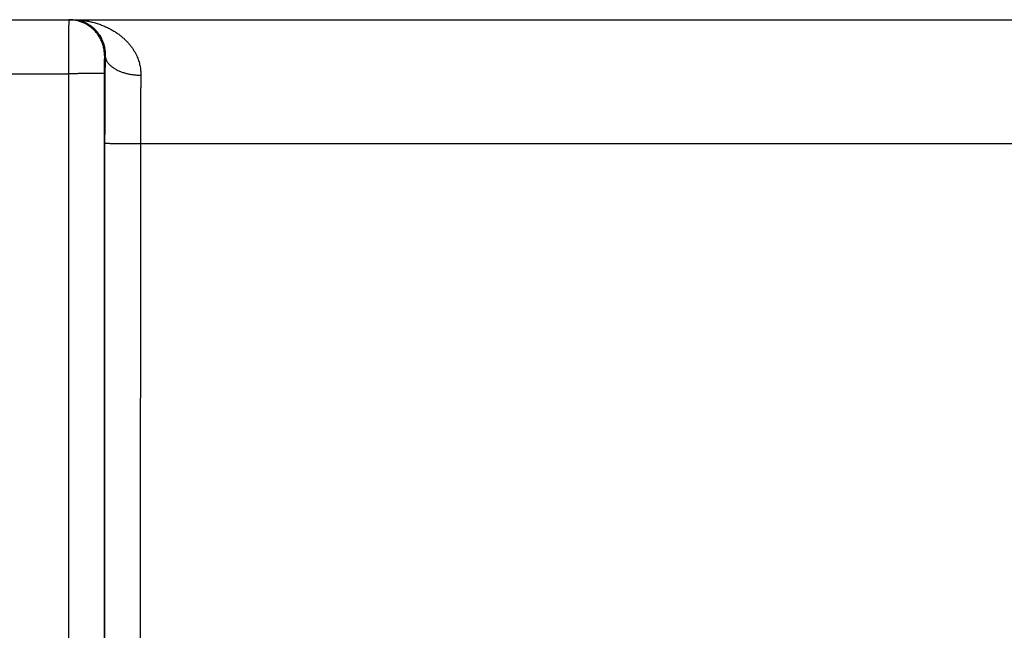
# Model space of a CAD drawing. Header units: inches. Extents: x 0 to 34, y 0 to 22.
# Tile 67 of 152: x 22.477 to 23.028, y 8.832 to 9.174. Entities that reach past the tile are written whole.
import ezdxf

# ---------------------------------------------------------------- set-up
doc = ezdxf.new("R2010")
doc.units = ezdxf.units.IN
doc.header["$LTSCALE"] = 1.87
doc.header["$MEASUREMENT"] = 0
doc.layers.get('0').update_dxf_attribs({"linetype": 'CONTINUOUS'})

msp = doc.modelspace()

# ---------------------------------------------------------------- linework, layer by layer
at = {"color": 7, "linetype": 'CONTINUOUS'}
for p, q in [((16.7548, 9.17443), (24.46884, 9.17443)), ((22.52483, 9.15443), (22.52449, 9.15443)), ((22.25529, 9.14417), (22.50432, 9.14417)), ((22.50432, 9.14417), (22.5044, 8.56883)), ((22.52431, 9.14434), (22.5244, 8.569)), ((22.52457, 9.10521), (22.52449, 8.56909)), ((22.54456, 9.10504), (22.54448, 8.56891)), ((22.54456, 9.10504), (23.14504, 9.10504))]:
    msp.add_line(p, q, dxfattribs=at)
for points, knots in [([(22.50449, 9.17443), (22.50448, 9.17443), (22.50449, 9.17435), (22.50446, 9.17426), (22.50447, 9.17405), (22.50445, 9.17378), (22.50445, 9.17343), (22.50444, 9.17301), (22.50443, 9.17252), (22.50442, 9.17195), (22.50441, 9.1713), (22.5044, 9.17059), (22.5044, 9.16982), (22.50439, 9.16897), (22.50438, 9.16807), (22.50438, 9.1671), (22.50437, 9.16607), (22.50436, 9.16498), (22.50436, 9.16384), (22.50435, 9.16265), (22.50435, 9.16142), (22.50434, 9.16014), (22.50434, 9.15882), (22.50433, 9.15746), (22.50433, 9.15606), (22.50433, 9.15464), (22.50432, 9.15319), (22.50432, 9.15172), (22.50432, 9.15024), (22.50432, 9.14873), (22.50432, 9.14722), (22.50432, 9.14569), (22.50432, 9.14468), (22.50432, 9.14417)], [0, 0, 0, 0, 0.001321, 0.005191, 0.01162, 0.020591, 0.03208, 0.046057, 0.062488, 0.081332, 0.102532, 0.126024, 0.151748, 0.179644, 0.209654, 0.241718, 0.275749, 0.311638, 0.349288, 0.388613, 0.429516, 0.471874, 0.515563, 0.560482, 0.60653, 0.653571, 0.70146, 0.750073, 0.799306, 0.849045, 0.899161, 0.949523, 1, 1, 1, 1]), ([(22.52449, 9.15443), (22.52449, 9.1548), (22.52447, 9.15555), (22.52437, 9.15667), (22.52421, 9.15778), (22.524, 9.15888), (22.52372, 9.15997), (22.52337, 9.16104), (22.52297, 9.16209), (22.52252, 9.16311), (22.522, 9.16411), (22.52143, 9.16507), (22.52081, 9.16601), (22.52013, 9.16691), (22.51941, 9.16776), (22.51864, 9.16858), (22.51782, 9.16935), (22.51696, 9.17007), (22.51607, 9.17075), (22.51513, 9.17137), (22.51417, 9.17194), (22.51317, 9.17246), (22.51215, 9.17292), (22.5111, 9.17332), (22.51003, 9.17366), (22.50894, 9.17394), (22.50784, 9.17416), (22.50673, 9.17431), (22.50561, 9.17441), (22.50486, 9.17443), (22.50449, 9.17443)], [0, 0, 0, 0, 0.035717, 0.071433, 0.107149, 0.142866, 0.178582, 0.214298, 0.250014, 0.28573, 0.321446, 0.357162, 0.392877, 0.428592, 0.464307, 0.500022, 0.535736, 0.57145, 0.607164, 0.642877, 0.67859, 0.714303, 0.750016, 0.785728, 0.821441, 0.857153, 0.892865, 0.928576, 0.964288, 1, 1, 1, 1]), ([(22.50613, 9.17443), (22.50674, 9.17443), (22.50796, 9.17437), (22.50976, 9.17409), (22.51151, 9.17364), (22.51319, 9.17302), (22.51478, 9.17225), (22.51626, 9.17136), (22.51763, 9.17035), (22.51887, 9.16925), (22.51998, 9.16808), (22.52096, 9.16685), (22.52182, 9.16559), (22.52255, 9.16431), (22.52317, 9.16302), (22.52368, 9.16173), (22.52409, 9.16045), (22.5244, 9.15919), (22.52462, 9.15796), (22.52477, 9.15676), (22.52484, 9.15558), (22.52484, 9.15481), (22.52483, 9.15443)], [0, 0, 0, 0, 0.059945, 0.119634, 0.178919, 0.237611, 0.295436, 0.352234, 0.407834, 0.462136, 0.515034, 0.566455, 0.61638, 0.664764, 0.71165, 0.757028, 0.800907, 0.843331, 0.884347, 0.924056, 0.962565, 1, 1, 1, 1]), ([(22.50613, 9.17443), (22.50703, 9.17443), (22.50883, 9.17438), (22.51151, 9.17416), (22.51415, 9.17379), (22.51673, 9.17328), (22.51923, 9.17264), (22.52165, 9.17188), (22.52396, 9.171), (22.52616, 9.17002), (22.52823, 9.16895), (22.53017, 9.16781), (22.53199, 9.1666), (22.53366, 9.16533), (22.53521, 9.16401), (22.53662, 9.16266), (22.5379, 9.16128), (22.53905, 9.15989), (22.54009, 9.15848), (22.541, 9.15706), (22.54181, 9.15564), (22.54251, 9.15423), (22.5431, 9.15282), (22.5436, 9.15143), (22.54401, 9.15004), (22.54433, 9.14867), (22.54457, 9.14731), (22.54474, 9.14597), (22.54483, 9.14464), (22.54484, 9.14376), (22.54483, 9.14332)], [0, 0, 0, 0, 0.049107, 0.097936, 0.14632, 0.1941, 0.241093, 0.287108, 0.331987, 0.375631, 0.417954, 0.4589, 0.498462, 0.536619, 0.573385, 0.608809, 0.642929, 0.675794, 0.707479, 0.738056, 0.767592, 0.796163, 0.823858, 0.850756, 0.87693, 0.902462, 0.92744, 0.951956, 0.976108, 1, 1, 1, 1]), ([(22.52449, 9.15443), (22.52448, 9.15443), (22.52447, 9.15439), (22.52446, 9.15433), (22.52445, 9.15422), (22.52444, 9.15407), (22.52443, 9.15388), (22.52442, 9.15365), (22.52441, 9.15337), (22.5244, 9.15306), (22.52439, 9.15271), (22.52438, 9.15233), (22.52437, 9.15191), (22.52436, 9.15145), (22.52435, 9.15097), (22.52435, 9.15046), (22.52434, 9.14992), (22.52433, 9.14936), (22.52433, 9.14878), (22.52432, 9.14817), (22.52432, 9.14756), (22.52432, 9.14692), (22.52432, 9.14628), (22.52431, 9.14564), (22.52431, 9.14499), (22.52431, 9.14456), (22.52431, 9.14434)], [0, 0, 0, 0, 0.002367, 0.008774, 0.019404, 0.034271, 0.053344, 0.07654, 0.103708, 0.134689, 0.169365, 0.20762, 0.249307, 0.294245, 0.342227, 0.393019, 0.446375, 0.502085, 0.559944, 0.619723, 0.68111, 0.743762, 0.80733, 0.871459, 0.935796, 1, 1, 1, 1]), ([(22.52483, 9.15443), (22.52482, 9.15346), (22.5248, 9.15149), (22.52477, 9.1485), (22.52474, 9.14544), (22.52471, 9.14231), (22.52469, 9.13912), (22.52467, 9.13588), (22.52465, 9.13259), (22.52463, 9.12925), (22.52461, 9.12588), (22.5246, 9.12248), (22.52459, 9.11905), (22.52458, 9.11561), (22.52457, 9.11215), (22.52457, 9.10868), (22.52457, 9.10637), (22.52457, 9.10521)], [0, 0, 0, 0, 0.05923, 0.120016, 0.182259, 0.24585, 0.310671, 0.376607, 0.443537, 0.511335, 0.579876, 0.649038, 0.718704, 0.788752, 0.859063, 0.929519, 1, 1, 1, 1]), ([(22.52483, 9.15443), (22.52484, 9.15422), (22.52487, 9.15381), (22.52498, 9.15319), (22.52515, 9.15258), (22.52538, 9.15197), (22.52567, 9.15137), (22.52602, 9.15078), (22.52643, 9.1502), (22.5269, 9.14964), (22.52742, 9.14909), (22.528, 9.14855), (22.52862, 9.14804), (22.5293, 9.14754), (22.53002, 9.14707), (22.53079, 9.14662), (22.53161, 9.14619), (22.53246, 9.14579), (22.53335, 9.14541), (22.53428, 9.14507), (22.53524, 9.14475), (22.53623, 9.14446), (22.53725, 9.1442), (22.53829, 9.14398), (22.53934, 9.14378), (22.54042, 9.14362), (22.54151, 9.14349), (22.54261, 9.1434), (22.54372, 9.14334), (22.54446, 9.14332), (22.54483, 9.14332)], [0, 0, 0, 0, 0.024935, 0.050104, 0.07567, 0.101782, 0.128574, 0.156163, 0.184646, 0.2141, 0.244584, 0.27614, 0.308792, 0.34255, 0.377407, 0.413348, 0.450345, 0.488357, 0.527338, 0.567232, 0.607976, 0.649502, 0.691733, 0.734591, 0.777992, 0.821848, 0.86607, 0.910566, 0.955241, 1, 1, 1, 1]), ([(22.52431, 9.14434), (22.5243, 9.14433), (22.52424, 9.14433), (22.52413, 9.14432), (22.52396, 9.14431), (22.52373, 9.1443), (22.52343, 9.14429), (22.52308, 9.14428), (22.52267, 9.14427), (22.52221, 9.14427), (22.52169, 9.14426), (22.52111, 9.14425), (22.52049, 9.14424), (22.51981, 9.14423), (22.51909, 9.14423), (22.51832, 9.14422), (22.51751, 9.14421), (22.51666, 9.14421), (22.51577, 9.1442), (22.51484, 9.14419), (22.51388, 9.14419), (22.51289, 9.14419), (22.51188, 9.14418), (22.51084, 9.14418), (22.50979, 9.14417), (22.50871, 9.14417), (22.50763, 9.14417), (22.50653, 9.14417), (22.50542, 9.14417), (22.50469, 9.14417), (22.50432, 9.14417)], [0, 0, 0, 0, 0.002552, 0.008148, 0.016787, 0.028448, 0.043096, 0.060687, 0.081167, 0.104473, 0.130533, 0.159269, 0.19059, 0.224402, 0.2606, 0.299072, 0.339701, 0.382361, 0.426922, 0.473245, 0.521189, 0.570606, 0.621344, 0.673248, 0.726156, 0.779907, 0.834335, 0.889273, 0.944551, 1, 1, 1, 1]), ([(22.54483, 9.14332), (22.54482, 9.1425), (22.54479, 9.14085), (22.54476, 9.13834), (22.54473, 9.13578), (22.5447, 9.13316), (22.54468, 9.13049), (22.54465, 9.12778), (22.54463, 9.12502), (22.54462, 9.12224), (22.5446, 9.11942), (22.54459, 9.11657), (22.54458, 9.11371), (22.54457, 9.11083), (22.54457, 9.10794), (22.54456, 9.10601), (22.54456, 9.10504)], [0, 0, 0, 0, 0.063897, 0.129436, 0.196498, 0.264966, 0.334722, 0.405647, 0.47762, 0.550514, 0.624201, 0.698552, 0.773438, 0.848727, 0.924291, 1, 1, 1, 1]), ([(22.52457, 9.10521), (22.52458, 9.10521), (22.52464, 9.1052), (22.52475, 9.10519), (22.52492, 9.10518), (22.52515, 9.10517), (22.52545, 9.10517), (22.5258, 9.10516), (22.52621, 9.10515), (22.52667, 9.10514), (22.52719, 9.10513), (22.52777, 9.10512), (22.52839, 9.10511), (22.52907, 9.10511), (22.52979, 9.1051), (22.53056, 9.10509), (22.53137, 9.10508), (22.53222, 9.10508), (22.53311, 9.10507), (22.53404, 9.10507), (22.535, 9.10506), (22.53599, 9.10506), (22.537, 9.10505), (22.53804, 9.10505), (22.53909, 9.10505), (22.54017, 9.10504), (22.54125, 9.10504), (22.54235, 9.10504), (22.54346, 9.10504), (22.54419, 9.10504), (22.54456, 9.10504)], [0, 0, 0, 0, 0.002552, 0.008148, 0.016787, 0.028448, 0.043096, 0.060687, 0.081167, 0.104472, 0.130533, 0.159268, 0.19059, 0.224401, 0.260599, 0.299072, 0.3397, 0.382361, 0.426921, 0.473244, 0.521188, 0.570606, 0.621344, 0.673247, 0.726156, 0.779907, 0.834335, 0.889272, 0.944551, 1, 1, 1, 1])]:
    msp.add_open_spline(points, degree=3, knots=knots, dxfattribs=at)

doc.saveas('drawing.dxf')
